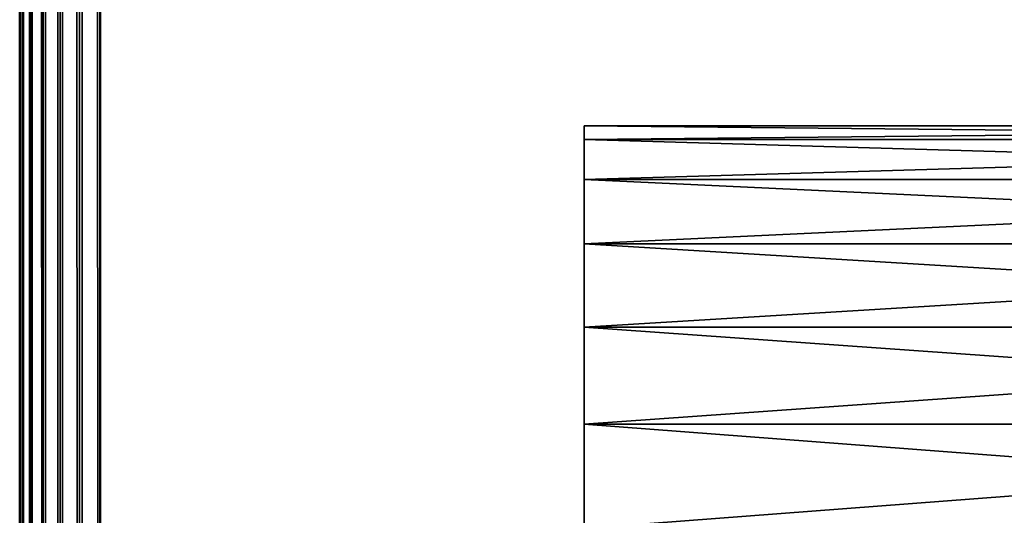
# Model space of a CAD drawing. Header units: millimetres. Extents: x -1 to 359, y -328 to 0.
# Tile 52 of 220: x -0.5 to 5.61, y -259.92 to -256.84. Entities that reach past the tile are written whole.
import ezdxf

# ---------------------------------------------------------------- set-up
doc = ezdxf.new("R2010")
doc.units = ezdxf.units.MM
doc.header["$MEASUREMENT"] = 0
doc.layers.add('0 Misc', color=7, linetype='Continuous', lineweight=35)
doc.layers.add('10 Raster Images', color=7, linetype='Continuous', lineweight=35)

msp = doc.modelspace()

# ---------------------------------------------------------------- linework, layer by layer
at = {"layer": '0 Misc', "color": 160, "linetype": 'Continuous', "lineweight": 50}
for p, q in [((-0.5, -296.5), (-0.5, -0.5)), ((-0.5, -0.5, 332), (-0.5, -296.5, 332)), ((0, -296.5, 332.5), (0, -0.5, 332.5)), ((0, -0.5, -0.5), (0, -296.5, -0.5))]:
    msp.add_line(p, q, dxfattribs=at).dxf.unprotected_set("ltscale", 0)
at = {"layer": '0 Misc', "color": 160, "linetype": 'Continuous', "lineweight": 25}
for p, q in [((3, -257.8349, 92.75), (3, -257.5852, 90.853)), ((3, -257.5852, 92.147), (3, -257.5852, 90.853)), ((3, -257.8349, 257.75), (3, -257.5852, 255.853)), ((3, -257.5852, 257.147), (3, -257.5852, 255.853)), ((3, -257.8349, 167.25), (3, -257.5852, 165.353)), ((3, -257.5852, 166.647), (3, -257.5852, 165.353)), ((3, -257.8349, 241.75), (3, -257.5852, 239.853)), ((3, -257.5852, 241.147), (3, -257.5852, 239.853)), ((3, -257.8349, 76.75), (3, -257.5852, 74.853)), ((3, -257.5852, 76.147), (3, -257.5852, 74.853)), ((3, -258.2322, 93.2678), (3, -257.8349, 90.25)), ((3, -257.8349, 92.75), (3, -257.8349, 90.25)), ((3, -258.2322, 258.2678), (3, -257.8349, 255.25)), ((3, -257.8349, 257.75), (3, -257.8349, 255.25)), ((3, -258.2322, 167.7678), (3, -257.8349, 164.75)), ((3, -257.8349, 167.25), (3, -257.8349, 164.75)), ((3, -258.2322, 242.2678), (3, -257.8349, 239.25)), ((3, -257.8349, 241.75), (3, -257.8349, 239.25)), ((3, -258.2322, 77.2678), (3, -257.8349, 74.25)), ((3, -257.8349, 76.75), (3, -257.8349, 74.25)), ((3, -258.75, 93.6651), (3, -258.2322, 89.7322)), ((3, -258.2322, 93.2678), (3, -258.2322, 89.7322)), ((3, -258.75, 258.6651), (3, -258.2322, 254.7322)), ((3, -258.2322, 258.2678), (3, -258.2322, 254.7322)), ((3, -258.75, 168.1651), (3, -258.2322, 164.2322)), ((3, -258.2322, 167.7678), (3, -258.2322, 164.2322)), ((3, -258.75, 242.6651), (3, -258.2322, 238.7322)), ((3, -258.2322, 242.2678), (3, -258.2322, 238.7322)), ((3, -258.75, 77.6651), (3, -258.2322, 73.7322)), ((3, -258.2322, 77.2678), (3, -258.2322, 73.7322)), ((3, -259.353, 93.9148), (3, -258.75, 89.3349)), ((3, -258.75, 93.6651), (3, -258.75, 89.3349)), ((3, -259.353, 258.9148), (3, -258.75, 254.3349)), ((3, -258.75, 258.6651), (3, -258.75, 254.3349)), ((3, -259.353, 168.4148), (3, -258.75, 163.8349)), ((3, -258.75, 168.1651), (3, -258.75, 163.8349)), ((3, -259.353, 242.9148), (3, -258.75, 238.3349)), ((3, -258.75, 242.6651), (3, -258.75, 238.3349)), ((3, -259.353, 77.9148), (3, -258.75, 73.3349)), ((3, -258.75, 77.6651), (3, -258.75, 73.3349)), ((3, -260, 94), (3, -259.353, 89.0852)), ((3, -259.353, 93.9148), (3, -259.353, 89.0852)), ((3, -260, 259), (3, -259.353, 254.0852)), ((3, -259.353, 258.9148), (3, -259.353, 254.0852)), ((3, -260, 168.5), (3, -259.353, 163.5852)), ((3, -259.353, 168.4148), (3, -259.353, 163.5852)), ((3, -260, 243), (3, -259.353, 238.0852)), ((3, -259.353, 242.9148), (3, -259.353, 238.0852)), ((3, -260, 78), (3, -259.353, 73.0852)), ((3, -259.353, 77.9148), (3, -259.353, 73.0852))]:
    msp.add_line(p, q, dxfattribs=at).dxf.unprotected_set("ltscale", 0)
at = {"layer": '0 Misc', "color": 7, "lineweight": 25}
for points, invisible_edges in [([(-0.5, -296.5), (-0.5, -0.5, 332), (-0.5, -0.5)], 1), ([(-0.5, -296.5), (-0.5, -296.5, 332), (-0.5, -0.5, 332)], 12), ([(11, -296.5, 332.5), (0, -0.5, 332.5), (0, -296.5, 332.5)], 1), ([(11, -296.5, 332.5), (11, -0.5, 332.5), (0, -0.5, 332.5)], 12), ([(0, -296.5, -0.5), (11, -0.5, -0.5), (11, -296.5, -0.5)], 1), ([(0, -296.5, -0.5), (0, -0.5, -0.5), (11, -0.5, -0.5)], 12)]:
    msp.add_3dface(points, dxfattribs=dict(at, invisible_edges=invisible_edges))
for points in [[(-0.5, -0.5, 332), (-0.5, -296.5, 332), (-0.483, -296.5, 332.1294)], [(-0.483, -0.5, 332.1294), (-0.5, -0.5, 332), (-0.483, -296.5, 332.1294)], [(-0.5, -296.5), (-0.5, -0.5), (-0.483, -0.5, -0.1294)], [(-0.483, -296.5, -0.1294), (-0.5, -296.5), (-0.483, -0.5, -0.1294)], [(-0.433, -0.5, 332.25), (-0.483, -0.5, 332.1294), (-0.483, -296.5, 332.1294)], [(-0.433, -296.5, 332.25), (-0.433, -0.5, 332.25), (-0.483, -296.5, 332.1294)], [(-0.433, -296.5, -0.25), (-0.483, -296.5, -0.1294), (-0.483, -0.5, -0.1294)], [(-0.433, -0.5, -0.25), (-0.433, -296.5, -0.25), (-0.483, -0.5, -0.1294)], [(-0.433, -296.5, 332.25), (-0.3535, -296.5, 332.3536), (-0.433, -0.5, 332.25)], [(-0.433, -0.5, 332.25), (-0.3535, -296.5, 332.3536), (-0.3535, -0.5, 332.3536)], [(-0.433, -0.5, -0.25), (-0.3535, -0.5, -0.3535), (-0.433, -296.5, -0.25)], [(-0.433, -296.5, -0.25), (-0.3535, -0.5, -0.3535), (-0.3535, -296.5, -0.3535)], [(-0.3535, -0.5, 332.3536), (-0.3535, -296.5, 332.3536), (-0.25, -296.5, 332.433)], [(-0.25, -0.5, 332.433), (-0.3535, -0.5, 332.3536), (-0.25, -296.5, 332.433)], [(-0.3535, -296.5, -0.3535), (-0.3535, -0.5, -0.3535), (-0.25, -0.5, -0.433)], [(-0.25, -296.5, -0.433), (-0.3535, -296.5, -0.3535), (-0.25, -0.5, -0.433)], [(-0.1294, -0.5, 332.483), (-0.25, -0.5, 332.433), (-0.25, -296.5, 332.433)], [(-0.1294, -296.5, 332.483), (-0.1294, -0.5, 332.483), (-0.25, -296.5, 332.433)], [(-0.1294, -296.5, -0.483), (-0.25, -296.5, -0.433), (-0.25, -0.5, -0.433)], [(-0.1294, -0.5, -0.483), (-0.1294, -296.5, -0.483), (-0.25, -0.5, -0.433)], [(-0.1294, -296.5, 332.483), (0, -296.5, 332.5), (-0.1294, -0.5, 332.483)], [(-0.1294, -0.5, 332.483), (0, -296.5, 332.5), (0, -0.5, 332.5)], [(-0.1294, -0.5, -0.483), (0, -0.5, -0.5), (-0.1294, -296.5, -0.483)], [(-0.1294, -296.5, -0.483), (0, -0.5, -0.5), (0, -296.5, -0.5)], [(3, -257.5, 91.5), (3, -257.5852, 90.853), (11.5, -257.5852, 90.853)], [(3, -257.5, 91.5), (11.5, -257.5852, 90.853), (11.5, -257.5, 91.5)], [(3, -257.5852, 92.147), (3, -257.5, 91.5), (11.5, -257.5, 91.5)], [(11.5, -257.5852, 92.147), (3, -257.5852, 92.147), (11.5, -257.5, 91.5)], [(3, -257.5, 256.5), (3, -257.5852, 255.853), (11.5, -257.5852, 255.853)], [(3, -257.5, 256.5), (11.5, -257.5852, 255.853), (11.5, -257.5, 256.5)], [(3, -257.5852, 257.147), (3, -257.5, 256.5), (11.5, -257.5, 256.5)], [(11.5, -257.5852, 257.147), (3, -257.5852, 257.147), (11.5, -257.5, 256.5)], [(3, -257.5, 166), (3, -257.5852, 165.353), (11.5, -257.5852, 165.353)], [(3, -257.5, 166), (11.5, -257.5852, 165.353), (11.5, -257.5, 166)], [(3, -257.5852, 166.647), (3, -257.5, 166), (11.5, -257.5, 166)], [(11.5, -257.5852, 166.647), (3, -257.5852, 166.647), (11.5, -257.5, 166)], [(3, -257.5, 240.5), (3, -257.5852, 239.853), (11.5, -257.5852, 239.853)], [(3, -257.5, 240.5), (11.5, -257.5852, 239.853), (11.5, -257.5, 240.5)], [(3, -257.5852, 241.147), (3, -257.5, 240.5), (11.5, -257.5, 240.5)], [(11.5, -257.5852, 241.147), (3, -257.5852, 241.147), (11.5, -257.5, 240.5)], [(3, -257.5, 75.5), (3, -257.5852, 74.853), (11.5, -257.5852, 74.853)], [(3, -257.5, 75.5), (11.5, -257.5852, 74.853), (11.5, -257.5, 75.5)], [(3, -257.5852, 76.147), (3, -257.5, 75.5), (11.5, -257.5, 75.5)], [(11.5, -257.5852, 76.147), (3, -257.5852, 76.147), (11.5, -257.5, 75.5)], [(3, -257.5852, 92.147), (3, -257.5852, 90.853), (3, -257.5, 91.5)], [(3, -257.5852, 257.147), (3, -257.5852, 255.853), (3, -257.5, 256.5)], [(3, -257.5852, 166.647), (3, -257.5852, 165.353), (3, -257.5, 166)], [(3, -257.5852, 241.147), (3, -257.5852, 239.853), (3, -257.5, 240.5)], [(3, -257.5852, 76.147), (3, -257.5852, 74.853), (3, -257.5, 75.5)], [(11.5, -257.5852, 90.853), (3, -257.8349, 90.25), (11.5, -257.8349, 90.25)], [(11.5, -257.5852, 90.853), (3, -257.5852, 90.853), (3, -257.8349, 90.25)], [(11.5, -257.5852, 92.147), (11.5, -257.8349, 92.75), (3, -257.5852, 92.147)], [(3, -257.5852, 92.147), (11.5, -257.8349, 92.75), (3, -257.8349, 92.75)], [(11.5, -257.5852, 255.853), (3, -257.8349, 255.25), (11.5, -257.8349, 255.25)], [(11.5, -257.5852, 255.853), (3, -257.5852, 255.853), (3, -257.8349, 255.25)], [(11.5, -257.5852, 257.147), (11.5, -257.8349, 257.75), (3, -257.5852, 257.147)], [(3, -257.5852, 257.147), (11.5, -257.8349, 257.75), (3, -257.8349, 257.75)], [(11.5, -257.5852, 165.353), (3, -257.8349, 164.75), (11.5, -257.8349, 164.75)], [(11.5, -257.5852, 165.353), (3, -257.5852, 165.353), (3, -257.8349, 164.75)], [(11.5, -257.5852, 166.647), (11.5, -257.8349, 167.25), (3, -257.5852, 166.647)], [(3, -257.5852, 166.647), (11.5, -257.8349, 167.25), (3, -257.8349, 167.25)], [(11.5, -257.5852, 239.853), (3, -257.8349, 239.25), (11.5, -257.8349, 239.25)], [(11.5, -257.5852, 239.853), (3, -257.5852, 239.853), (3, -257.8349, 239.25)], [(11.5, -257.5852, 241.147), (11.5, -257.8349, 241.75), (3, -257.5852, 241.147)], [(3, -257.5852, 241.147), (11.5, -257.8349, 241.75), (3, -257.8349, 241.75)], [(11.5, -257.5852, 74.853), (3, -257.8349, 74.25), (11.5, -257.8349, 74.25)], [(11.5, -257.5852, 74.853), (3, -257.5852, 74.853), (3, -257.8349, 74.25)], [(11.5, -257.5852, 76.147), (11.5, -257.8349, 76.75), (3, -257.5852, 76.147)], [(3, -257.5852, 76.147), (11.5, -257.8349, 76.75), (3, -257.8349, 76.75)], [(3, -257.8349, 92.75), (3, -257.8349, 90.25), (3, -257.5852, 90.853)], [(3, -257.8349, 92.75), (3, -257.5852, 90.853), (3, -257.5852, 92.147)], [(3, -257.8349, 257.75), (3, -257.8349, 255.25), (3, -257.5852, 255.853)], [(3, -257.8349, 257.75), (3, -257.5852, 255.853), (3, -257.5852, 257.147)], [(3, -257.8349, 167.25), (3, -257.8349, 164.75), (3, -257.5852, 165.353)], [(3, -257.8349, 167.25), (3, -257.5852, 165.353), (3, -257.5852, 166.647)], [(3, -257.8349, 241.75), (3, -257.8349, 239.25), (3, -257.5852, 239.853)], [(3, -257.8349, 241.75), (3, -257.5852, 239.853), (3, -257.5852, 241.147)], [(3, -257.8349, 76.75), (3, -257.8349, 74.25), (3, -257.5852, 74.853)], [(3, -257.8349, 76.75), (3, -257.5852, 74.853), (3, -257.5852, 76.147)], [(11.5, -257.8349, 90.25), (3, -258.2322, 89.7322), (11.5, -258.2322, 89.7322)], [(3, -257.8349, 92.75), (11.5, -257.8349, 92.75), (11.5, -258.2322, 93.2678)], [(3, -258.2322, 93.2678), (3, -257.8349, 92.75), (11.5, -258.2322, 93.2678)], [(11.5, -257.8349, 90.25), (3, -257.8349, 90.25), (3, -258.2322, 89.7322)], [(11.5, -257.8349, 255.25), (3, -258.2322, 254.7322), (11.5, -258.2322, 254.7322)], [(3, -257.8349, 257.75), (11.5, -257.8349, 257.75), (11.5, -258.2322, 258.2678)], [(3, -258.2322, 258.2678), (3, -257.8349, 257.75), (11.5, -258.2322, 258.2678)], [(11.5, -257.8349, 255.25), (3, -257.8349, 255.25), (3, -258.2322, 254.7322)], [(11.5, -257.8349, 164.75), (3, -258.2322, 164.2322), (11.5, -258.2322, 164.2322)], [(3, -257.8349, 167.25), (11.5, -257.8349, 167.25), (11.5, -258.2322, 167.7678)], [(3, -258.2322, 167.7678), (3, -257.8349, 167.25), (11.5, -258.2322, 167.7678)], [(11.5, -257.8349, 164.75), (3, -257.8349, 164.75), (3, -258.2322, 164.2322)], [(11.5, -257.8349, 239.25), (3, -258.2322, 238.7322), (11.5, -258.2322, 238.7322)], [(3, -257.8349, 241.75), (11.5, -257.8349, 241.75), (11.5, -258.2322, 242.2678)], [(3, -258.2322, 242.2678), (3, -257.8349, 241.75), (11.5, -258.2322, 242.2678)], [(11.5, -257.8349, 239.25), (3, -257.8349, 239.25), (3, -258.2322, 238.7322)], [(11.5, -257.8349, 74.25), (3, -258.2322, 73.7322), (11.5, -258.2322, 73.7322)], [(3, -257.8349, 76.75), (11.5, -257.8349, 76.75), (11.5, -258.2322, 77.2678)], [(3, -258.2322, 77.2678), (3, -257.8349, 76.75), (11.5, -258.2322, 77.2678)], [(11.5, -257.8349, 74.25), (3, -257.8349, 74.25), (3, -258.2322, 73.7322)], [(3, -258.2322, 93.2678), (3, -258.2322, 89.7322), (3, -257.8349, 90.25)], [(3, -258.2322, 93.2678), (3, -257.8349, 90.25), (3, -257.8349, 92.75)], [(3, -258.2322, 258.2678), (3, -258.2322, 254.7322), (3, -257.8349, 255.25)], [(3, -258.2322, 258.2678), (3, -257.8349, 255.25), (3, -257.8349, 257.75)], [(3, -258.2322, 167.7678), (3, -258.2322, 164.2322), (3, -257.8349, 164.75)], [(3, -258.2322, 167.7678), (3, -257.8349, 164.75), (3, -257.8349, 167.25)], [(3, -258.2322, 242.2678), (3, -258.2322, 238.7322), (3, -257.8349, 239.25)], [(3, -258.2322, 242.2678), (3, -257.8349, 239.25), (3, -257.8349, 241.75)], [(3, -258.2322, 77.2678), (3, -258.2322, 73.7322), (3, -257.8349, 74.25)], [(3, -258.2322, 77.2678), (3, -257.8349, 74.25), (3, -257.8349, 76.75)], [(3, -258.2322, 89.7322), (3, -258.75, 89.3349), (11.5, -258.75, 89.3349)], [(3, -258.2322, 89.7322), (11.5, -258.75, 89.3349), (11.5, -258.2322, 89.7322)], [(3, -258.75, 93.6651), (3, -258.2322, 93.2678), (11.5, -258.2322, 93.2678)], [(11.5, -258.75, 93.6651), (3, -258.75, 93.6651), (11.5, -258.2322, 93.2678)], [(3, -258.2322, 254.7322), (3, -258.75, 254.3349), (11.5, -258.75, 254.3349)], [(3, -258.2322, 254.7322), (11.5, -258.75, 254.3349), (11.5, -258.2322, 254.7322)], [(3, -258.75, 258.6651), (3, -258.2322, 258.2678), (11.5, -258.2322, 258.2678)], [(11.5, -258.75, 258.6651), (3, -258.75, 258.6651), (11.5, -258.2322, 258.2678)], [(3, -258.2322, 164.2322), (3, -258.75, 163.8349), (11.5, -258.75, 163.8349)], [(3, -258.2322, 164.2322), (11.5, -258.75, 163.8349), (11.5, -258.2322, 164.2322)], [(3, -258.75, 168.1651), (3, -258.2322, 167.7678), (11.5, -258.2322, 167.7678)], [(11.5, -258.75, 168.1651), (3, -258.75, 168.1651), (11.5, -258.2322, 167.7678)], [(3, -258.2322, 238.7322), (3, -258.75, 238.3349), (11.5, -258.75, 238.3349)], [(3, -258.2322, 238.7322), (11.5, -258.75, 238.3349), (11.5, -258.2322, 238.7322)], [(3, -258.75, 242.6651), (3, -258.2322, 242.2678), (11.5, -258.2322, 242.2678)], [(11.5, -258.75, 242.6651), (3, -258.75, 242.6651), (11.5, -258.2322, 242.2678)], [(3, -258.2322, 73.7322), (3, -258.75, 73.3349), (11.5, -258.75, 73.3349)], [(3, -258.2322, 73.7322), (11.5, -258.75, 73.3349), (11.5, -258.2322, 73.7322)], [(3, -258.75, 77.6651), (3, -258.2322, 77.2678), (11.5, -258.2322, 77.2678)], [(11.5, -258.75, 77.6651), (3, -258.75, 77.6651), (11.5, -258.2322, 77.2678)], [(3, -258.75, 93.6651), (3, -258.75, 89.3349), (3, -258.2322, 89.7322)], [(3, -258.75, 93.6651), (3, -258.2322, 89.7322), (3, -258.2322, 93.2678)], [(3, -258.75, 258.6651), (3, -258.75, 254.3349), (3, -258.2322, 254.7322)], [(3, -258.75, 258.6651), (3, -258.2322, 254.7322), (3, -258.2322, 258.2678)], [(3, -258.75, 168.1651), (3, -258.75, 163.8349), (3, -258.2322, 164.2322)], [(3, -258.75, 168.1651), (3, -258.2322, 164.2322), (3, -258.2322, 167.7678)], [(3, -258.75, 242.6651), (3, -258.75, 238.3349), (3, -258.2322, 238.7322)], [(3, -258.75, 242.6651), (3, -258.2322, 238.7322), (3, -258.2322, 242.2678)], [(3, -258.75, 77.6651), (3, -258.75, 73.3349), (3, -258.2322, 73.7322)], [(3, -258.75, 77.6651), (3, -258.2322, 73.7322), (3, -258.2322, 77.2678)], [(11.5, -258.75, 89.3349), (3, -259.353, 89.0852), (11.5, -259.353, 89.0852)], [(11.5, -258.75, 89.3349), (3, -258.75, 89.3349), (3, -259.353, 89.0852)], [(11.5, -258.75, 93.6651), (11.5, -259.353, 93.9148), (3, -258.75, 93.6651)], [(3, -258.75, 93.6651), (11.5, -259.353, 93.9148), (3, -259.353, 93.9148)], [(11.5, -258.75, 254.3349), (3, -259.353, 254.0852), (11.5, -259.353, 254.0852)], [(11.5, -258.75, 254.3349), (3, -258.75, 254.3349), (3, -259.353, 254.0852)], [(11.5, -258.75, 258.6651), (11.5, -259.353, 258.9148), (3, -258.75, 258.6651)], [(3, -258.75, 258.6651), (11.5, -259.353, 258.9148), (3, -259.353, 258.9148)], [(11.5, -258.75, 163.8349), (3, -259.353, 163.5852), (11.5, -259.353, 163.5852)], [(11.5, -258.75, 163.8349), (3, -258.75, 163.8349), (3, -259.353, 163.5852)], [(11.5, -258.75, 168.1651), (11.5, -259.353, 168.4148), (3, -258.75, 168.1651)], [(3, -258.75, 168.1651), (11.5, -259.353, 168.4148), (3, -259.353, 168.4148)], [(11.5, -258.75, 238.3349), (3, -259.353, 238.0852), (11.5, -259.353, 238.0852)], [(11.5, -258.75, 238.3349), (3, -258.75, 238.3349), (3, -259.353, 238.0852)], [(11.5, -258.75, 242.6651), (11.5, -259.353, 242.9148), (3, -258.75, 242.6651)], [(3, -258.75, 242.6651), (11.5, -259.353, 242.9148), (3, -259.353, 242.9148)], [(11.5, -258.75, 73.3349), (3, -259.353, 73.0852), (11.5, -259.353, 73.0852)], [(11.5, -258.75, 73.3349), (3, -258.75, 73.3349), (3, -259.353, 73.0852)], [(11.5, -258.75, 77.6651), (11.5, -259.353, 77.9148), (3, -258.75, 77.6651)], [(3, -258.75, 77.6651), (11.5, -259.353, 77.9148), (3, -259.353, 77.9148)], [(3, -259.353, 93.9148), (3, -259.353, 89.0852), (3, -258.75, 89.3349)], [(3, -259.353, 93.9148), (3, -258.75, 89.3349), (3, -258.75, 93.6651)], [(3, -259.353, 258.9148), (3, -259.353, 254.0852), (3, -258.75, 254.3349)], [(3, -259.353, 258.9148), (3, -258.75, 254.3349), (3, -258.75, 258.6651)], [(3, -259.353, 168.4148), (3, -259.353, 163.5852), (3, -258.75, 163.8349)], [(3, -259.353, 168.4148), (3, -258.75, 163.8349), (3, -258.75, 168.1651)], [(3, -259.353, 242.9148), (3, -259.353, 238.0852), (3, -258.75, 238.3349)], [(3, -259.353, 242.9148), (3, -258.75, 238.3349), (3, -258.75, 242.6651)], [(3, -259.353, 77.9148), (3, -259.353, 73.0852), (3, -258.75, 73.3349)], [(3, -259.353, 77.9148), (3, -258.75, 73.3349), (3, -258.75, 77.6651)], [(11.5, -259.353, 89.0852), (3, -260, 89), (11.5, -260, 89)], [(3, -259.353, 93.9148), (11.5, -259.353, 93.9148), (11.5, -260, 94)], [(3, -260, 94), (3, -259.353, 93.9148), (11.5, -260, 94)], [(11.5, -259.353, 89.0852), (3, -259.353, 89.0852), (3, -260, 89)], [(11.5, -259.353, 254.0852), (3, -260, 254), (11.5, -260, 254)], [(3, -259.353, 258.9148), (11.5, -259.353, 258.9148), (11.5, -260, 259)], [(3, -260, 259), (3, -259.353, 258.9148), (11.5, -260, 259)], [(11.5, -259.353, 254.0852), (3, -259.353, 254.0852), (3, -260, 254)], [(11.5, -259.353, 163.5852), (3, -260, 163.5), (11.5, -260, 163.5)], [(3, -259.353, 168.4148), (11.5, -259.353, 168.4148), (11.5, -260, 168.5)], [(3, -260, 168.5), (3, -259.353, 168.4148), (11.5, -260, 168.5)], [(11.5, -259.353, 163.5852), (3, -259.353, 163.5852), (3, -260, 163.5)], [(11.5, -259.353, 238.0852), (3, -260, 238), (11.5, -260, 238)], [(3, -259.353, 242.9148), (11.5, -259.353, 242.9148), (11.5, -260, 243)], [(3, -260, 243), (3, -259.353, 242.9148), (11.5, -260, 243)], [(11.5, -259.353, 238.0852), (3, -259.353, 238.0852), (3, -260, 238)], [(11.5, -259.353, 73.0852), (3, -260, 73), (11.5, -260, 73)], [(3, -259.353, 77.9148), (11.5, -259.353, 77.9148), (11.5, -260, 78)], [(3, -260, 78), (3, -259.353, 77.9148), (11.5, -260, 78)], [(11.5, -259.353, 73.0852), (3, -259.353, 73.0852), (3, -260, 73)], [(3, -260, 94), (3, -260, 89), (3, -259.353, 89.0852)], [(3, -260, 94), (3, -259.353, 89.0852), (3, -259.353, 93.9148)], [(3, -260, 259), (3, -260, 254), (3, -259.353, 254.0852)], [(3, -260, 259), (3, -259.353, 254.0852), (3, -259.353, 258.9148)], [(3, -260, 168.5), (3, -260, 163.5), (3, -259.353, 163.5852)], [(3, -260, 168.5), (3, -259.353, 163.5852), (3, -259.353, 168.4148)], [(3, -260, 243), (3, -260, 238), (3, -259.353, 238.0852)], [(3, -260, 243), (3, -259.353, 238.0852), (3, -259.353, 242.9148)], [(3, -260, 78), (3, -260, 73), (3, -259.353, 73.0852)], [(3, -260, 78), (3, -259.353, 73.0852), (3, -259.353, 77.9148)]]:
    msp.add_3dface(points, dxfattribs=at)
at = {"layer": '10 Raster Images', "color": 160, "linetype": 'Continuous', "lineweight": 25}
for p, q in [((3, -257.5852, 92.147), (3, -257.5, 91.5)), ((3, -257.5, 91.5), (3, -257.5852, 90.853)), ((3, -257.5852, 257.147), (3, -257.5, 256.5)), ((3, -257.5, 256.5), (3, -257.5852, 255.853)), ((3, -257.5852, 166.647), (3, -257.5, 166)), ((3, -257.5, 166), (3, -257.5852, 165.353)), ((3, -257.5852, 241.147), (3, -257.5, 240.5)), ((3, -257.5, 240.5), (3, -257.5852, 239.853)), ((3, -257.5852, 76.147), (3, -257.5, 75.5)), ((3, -257.5, 75.5), (3, -257.5852, 74.853)), ((3, -257.5852, 90.853), (3, -257.8349, 90.25)), ((3, -257.8349, 92.75), (3, -257.5852, 92.147)), ((3, -257.5852, 255.853), (3, -257.8349, 255.25)), ((3, -257.8349, 257.75), (3, -257.5852, 257.147)), ((3, -257.5852, 165.353), (3, -257.8349, 164.75)), ((3, -257.8349, 167.25), (3, -257.5852, 166.647)), ((3, -257.5852, 239.853), (3, -257.8349, 239.25)), ((3, -257.8349, 241.75), (3, -257.5852, 241.147)), ((3, -257.5852, 74.853), (3, -257.8349, 74.25)), ((3, -257.8349, 76.75), (3, -257.5852, 76.147)), ((3, -257.8349, 90.25), (3, -258.2322, 89.7322)), ((3, -258.2322, 93.2678), (3, -257.8349, 92.75)), ((3, -257.8349, 255.25), (3, -258.2322, 254.7322)), ((3, -258.2322, 258.2678), (3, -257.8349, 257.75)), ((3, -257.8349, 164.75), (3, -258.2322, 164.2322)), ((3, -258.2322, 167.7678), (3, -257.8349, 167.25)), ((3, -257.8349, 239.25), (3, -258.2322, 238.7322)), ((3, -258.2322, 242.2678), (3, -257.8349, 241.75)), ((3, -257.8349, 74.25), (3, -258.2322, 73.7322)), ((3, -258.2322, 77.2678), (3, -257.8349, 76.75)), ((3, -258.2322, 89.7322), (3, -258.75, 89.3349)), ((3, -258.75, 93.6651), (3, -258.2322, 93.2678)), ((3, -258.2322, 254.7322), (3, -258.75, 254.3349)), ((3, -258.75, 258.6651), (3, -258.2322, 258.2678)), ((3, -258.2322, 164.2322), (3, -258.75, 163.8349)), ((3, -258.75, 168.1651), (3, -258.2322, 167.7678)), ((3, -258.2322, 238.7322), (3, -258.75, 238.3349)), ((3, -258.75, 242.6651), (3, -258.2322, 242.2678)), ((3, -258.2322, 73.7322), (3, -258.75, 73.3349)), ((3, -258.75, 77.6651), (3, -258.2322, 77.2678)), ((3, -258.75, 89.3349), (3, -259.353, 89.0852)), ((3, -259.353, 93.9148), (3, -258.75, 93.6651)), ((3, -258.75, 254.3349), (3, -259.353, 254.0852)), ((3, -259.353, 258.9148), (3, -258.75, 258.6651)), ((3, -258.75, 163.8349), (3, -259.353, 163.5852)), ((3, -259.353, 168.4148), (3, -258.75, 168.1651)), ((3, -258.75, 238.3349), (3, -259.353, 238.0852)), ((3, -259.353, 242.9148), (3, -258.75, 242.6651)), ((3, -258.75, 73.3349), (3, -259.353, 73.0852)), ((3, -259.353, 77.9148), (3, -258.75, 77.6651)), ((3, -259.353, 89.0852), (3, -260, 89)), ((3, -260, 94), (3, -259.353, 93.9148)), ((3, -259.353, 254.0852), (3, -260, 254)), ((3, -260, 259), (3, -259.353, 258.9148)), ((3, -259.353, 163.5852), (3, -260, 163.5)), ((3, -260, 168.5), (3, -259.353, 168.4148)), ((3, -259.353, 238.0852), (3, -260, 238)), ((3, -260, 243), (3, -259.353, 242.9148)), ((3, -259.353, 73.0852), (3, -260, 73)), ((3, -260, 78), (3, -259.353, 77.9148))]:
    msp.add_line(p, q, dxfattribs=at).dxf.unprotected_set("ltscale", 0)

doc.saveas('drawing.dxf')
